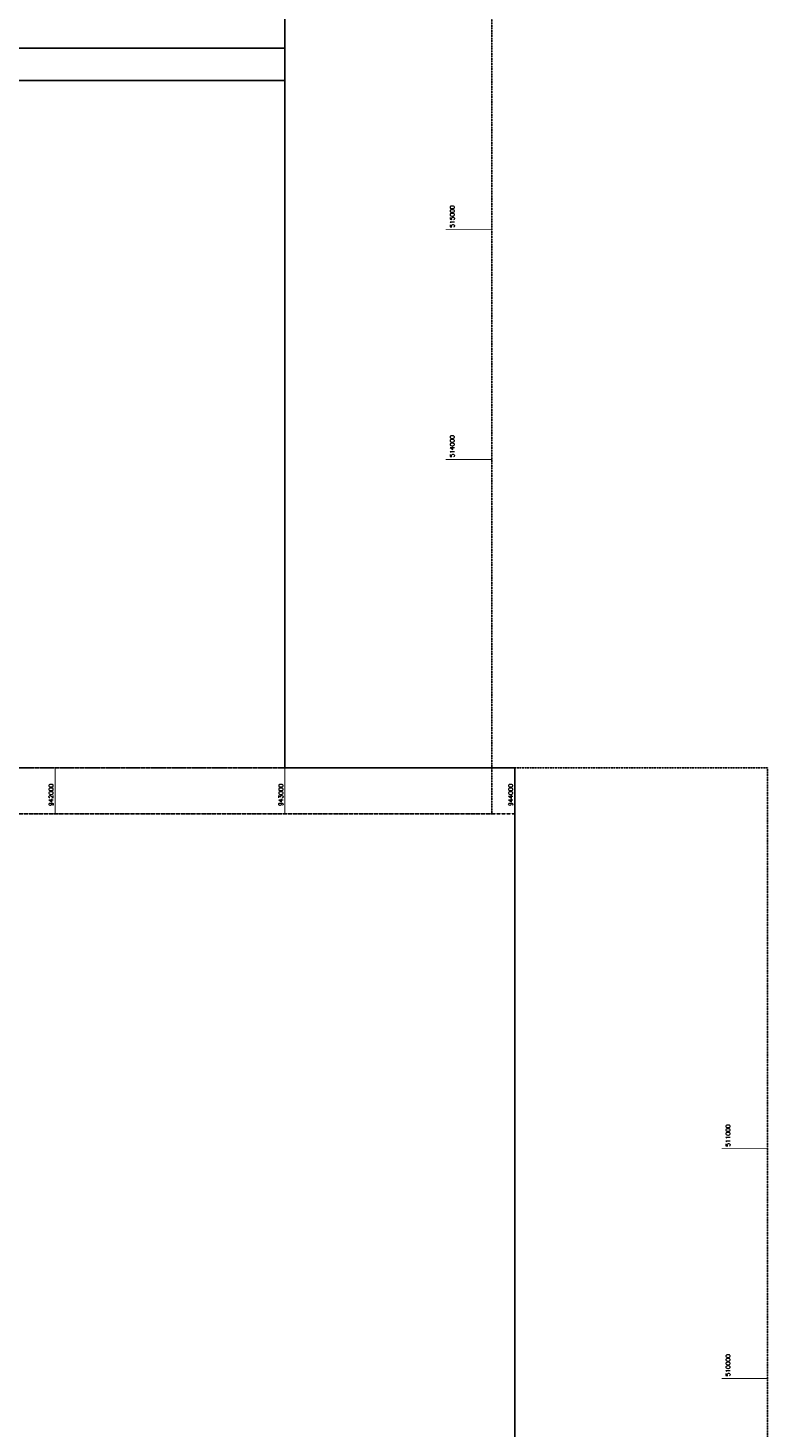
# Model space of a CAD drawing. Header units: feet. Extents: x 923032 to 950902, y 470215 to 606658.
# Tile 11 of 66: x 941882 to 945102, y 509784 to 515878. Entities that reach past the tile are written whole.
import ezdxf

# ---------------------------------------------------------------- set-up
doc = ezdxf.new("R2010")
doc.units = ezdxf.units.FT
doc.header["$MEASUREMENT"] = 0
doc.header["$XCLIPFRAME"] = 0
doc.linetypes.add('DASHED', pattern=[0.75, 0.5, -0.25])
doc.linetypes.add('DASHED2', pattern=[0.375, 0.25, -0.125])
doc.layers.add('ALIGNSPACE-24x36', color=1, linetype='DASHED2', plot=False)
for name, color, linetype in [('GRID-LABELS-X', 7, 'Continuous'), ('GRID-LABELS-Y', 7, 'Continuous'), ('GRID-TICKS-X', 7, 'Continuous'), ('GRID-TICKS-Y', 7, 'Continuous'), ('MATCHLINE', 7, 'DASHED')]:
    doc.layers.add(name, color=color, linetype=linetype)
doc.layers.add('MrSID', color=251, linetype='Continuous', transparency=0.2)
doc.styles.get("Standard").update_dxf_attribs({"font": 'simplex.shx'})
picture_1 = doc.add_image_def('image1.sid', size_in_pixel=(6320, 6967))
picture_2 = doc.add_image_def('image6.sid', size_in_pixel=(6316, 6967))

msp = doc.modelspace()

# ---------------------------------------------------------------- linework, layer by layer
at = {"layer": 'ALIGNSPACE-24x36'}
for points in [[(937000, 516713.7), (943900.2, 516713.7), (943900.2, 512457.9), (937000, 512457.9)], [(938200.2, 512657.9), (945100.4, 512657.9), (945100.4, 508402.1), (938200.2, 508402.1)]]:
    msp.add_lwpolyline(points, close=True, dxfattribs=at)
at = {"layer": 'GRID-TICKS-X', "const_width": 4, "flags": 128}
for points in [[(942000, 512657.9), (942000, 512457.9)], [(943000, 512657.9), (943000, 512457.9)], [(944000, 512657.9), (944000, 512457.9)]]:
    msp.add_lwpolyline(points, dxfattribs=at)
at = {"layer": 'GRID-TICKS-Y', "const_width": 4, "flags": 128}
for points in [[(943700.2, 515000), (943900.2, 515000)], [(943700.2, 514000), (943900.2, 514000)], [(944900.4, 511000), (945100.4, 511000)], [(944900.4, 510000), (945100.4, 510000)]]:
    msp.add_lwpolyline(points, dxfattribs=at)
at = {"layer": 'MATCHLINE'}
for p, q in [((937000, 512657.9), (943000, 512657.9)), ((938400.2, 512457.9), (944000, 512457.9))]:
    msp.add_line(p, q, dxfattribs=at)

# ---------------------------------------------------------------- texts
at = {"layer": 'GRID-LABELS-X'}
for s, p in [('942000', (941991.6, 512491.4)), ('943000', (942991.6, 512491.4)), ('944000', (943991.6, 512491.4))]:
    msp.add_text(s, height=18.75, rotation=90, dxfattribs=at).set_placement(p)
at = {"layer": 'GRID-LABELS-Y'}
for s, p in [('515000', (943737.6, 515008.7)), ('514000', (943737.6, 514008.7)), ('511000', (944937.8, 511008.7)), ('510000', (944937.8, 510008.7))]:
    msp.add_text(s, height=18.75, rotation=90, dxfattribs=at).set_placement(p)

# ---------------------------------------------------------------- pictures from other files: only their frames are drawn
at = {"layer": 'MrSID'}
image = msp.add_image(picture_2, insert=(923454.6, 515648.7), size_in_units=(20721.8, 22857.6), dxfattribs=at)
image.set_boundary_path([(6266.817, 6641.88), (5956.935, 6641.88), (5956.935, 6966.5), (-0.5, 6966.5), (-0.5, -0.5), (6266.817, 3.077), (6266.817, 6641.88)])
image = msp.add_image(picture_1, insert=(923594.7, 492931.8), size_in_units=(20734.9, 22857.6), dxfattribs=at)
image.set_boundary_path([(-0.5, 6966.5), (-0.5, -0.5), (5914.225, -0.5), (5914.225, 953.97), (6219.025, 953.97), (6219.025, 2251.14), (4695.025, 2251.14), (4695.025, 6966.5), (-0.5, 6966.5)])

doc.saveas('drawing.dxf')
